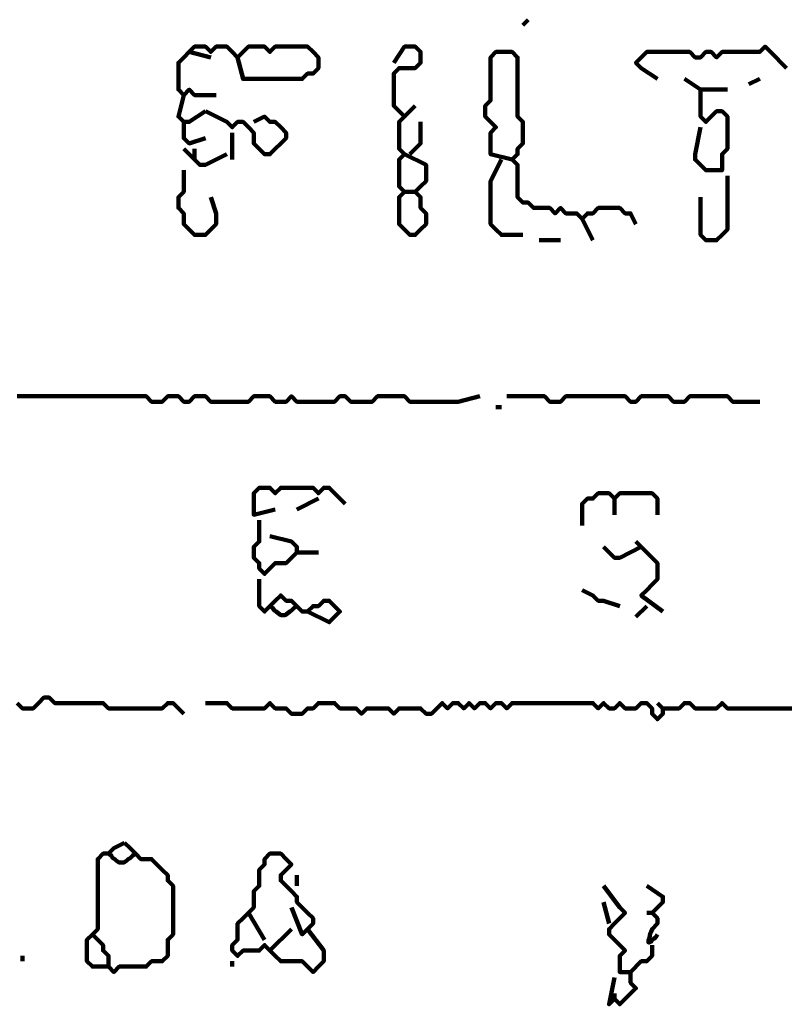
# Model space of a CAD drawing. Header units: metres. Extents: x 1959 to 4131, y 3282 to 4313.
# Tile 240 of 256: x 2407.28 to 2408.6, y 4306.59 to 4308.28. Entities that reach past the tile are written whole.
import ezdxf

# ---------------------------------------------------------------- set-up
doc = ezdxf.new("R2010")
doc.units = ezdxf.units.M
doc.layers.add('P', color=250, linetype='Continuous', lineweight=100)

msp = doc.modelspace()

# ---------------------------------------------------------------- linework, layer by layer
at = {"layer": 'P', "color": 0, "linetype": 'Continuous'}
for points in [[(2408.1522, 4308.281), (2408.143, 4308.2718)], [(2407.6168, 4308.1518), (2407.5799, 4308.1518), (2407.5707, 4308.161), (2407.5614, 4308.1518), (2407.5522, 4308.161), (2407.5522, 4308.1703), (2407.5522, 4308.1795), (2407.5522, 4308.1887), (2407.5522, 4308.198), (2407.5522, 4308.2072), (2407.5614, 4308.2164), (2407.5707, 4308.2257), (2407.5799, 4308.2349), (2407.5891, 4308.2349), (2407.5983, 4308.2349), (2407.6076, 4308.2257), (2407.6168, 4308.2349), (2407.626, 4308.2349), (2407.6353, 4308.2349), (2407.6445, 4308.2257), (2407.6537, 4308.2164), (2407.663, 4308.2257), (2407.6722, 4308.2349), (2407.6814, 4308.2349), (2407.6907, 4308.2349), (2407.6999, 4308.2349), (2407.7091, 4308.2257), (2407.7183, 4308.2349), (2407.7276, 4308.2349), (2407.7368, 4308.2349), (2407.746, 4308.2349), (2407.7553, 4308.2349), (2407.7645, 4308.2349), (2407.7737, 4308.2349), (2407.783, 4308.2257), (2407.7922, 4308.2164), (2407.7922, 4308.2072), (2407.7922, 4308.198), (2407.783, 4308.1887), (2407.7737, 4308.1887), (2407.7645, 4308.1795), (2407.7553, 4308.1795), (2407.746, 4308.1795), (2407.7368, 4308.1795), (2407.7276, 4308.1795), (2407.7183, 4308.1795), (2407.7091, 4308.1795), (2407.6999, 4308.1795), (2407.6907, 4308.1795), (2407.6814, 4308.1795), (2407.6722, 4308.1795), (2407.663, 4308.1795), (2407.6537, 4308.2164)], [(2407.9214, 4308.2072), (2407.9399, 4308.2349), (2407.9491, 4308.2349), (2407.9583, 4308.2349), (2407.9676, 4308.2257), (2407.9676, 4308.2164), (2407.9676, 4308.2072), (2407.9583, 4308.198), (2407.9491, 4308.198), (2407.9399, 4308.198), (2407.9307, 4308.198), (2407.9214, 4308.1887), (2407.9214, 4308.1795), (2407.9214, 4308.1703), (2407.9214, 4308.161), (2407.9214, 4308.1518), (2407.9214, 4308.1426), (2407.9214, 4308.1334), (2407.9307, 4308.1241), (2407.9399, 4308.1149), (2407.9307, 4308.1057), (2407.9307, 4308.0964), (2407.9307, 4308.0872), (2407.9307, 4308.078), (2407.9307, 4308.0687), (2407.9307, 4308.0595), (2407.9399, 4308.0503), (2407.9307, 4308.041), (2407.9307, 4308.0318), (2407.9307, 4308.0226), (2407.9307, 4308.0134), (2407.9307, 4308.0041), (2407.9307, 4307.9949), (2407.9399, 4307.9857), (2407.9307, 4307.9764), (2407.9307, 4307.9672), (2407.9307, 4307.958), (2407.9307, 4307.9487), (2407.9307, 4307.9395), (2407.9307, 4307.9303), (2407.9399, 4307.921), (2407.9491, 4307.9118), (2407.9583, 4307.9118), (2407.9676, 4307.921), (2407.9768, 4307.9303), (2407.9768, 4307.9395), (2407.9768, 4307.9487), (2407.9676, 4307.958), (2407.9676, 4307.9672), (2407.9676, 4307.9764), (2407.9583, 4307.9857), (2407.9676, 4307.9949), (2407.9768, 4308.0041), (2407.9768, 4308.0134), (2407.9768, 4308.0226), (2407.9768, 4308.0318), (2407.9399, 4308.0503)], [(2408.3737, 4308.1795), (2408.346, 4308.198), (2408.3368, 4308.2072), (2408.346, 4308.2164), (2408.3553, 4308.2257), (2408.3645, 4308.2257), (2408.3737, 4308.2257), (2408.383, 4308.2257), (2408.3922, 4308.2257), (2408.4014, 4308.2257), (2408.4107, 4308.2257), (2408.4199, 4308.2257), (2408.4291, 4308.2257), (2408.4383, 4308.2164), (2408.4476, 4308.2164), (2408.4568, 4308.2257), (2408.466, 4308.2257), (2408.4753, 4308.2164), (2408.4845, 4308.2257), (2408.4937, 4308.2257), (2408.503, 4308.2257), (2408.5122, 4308.2257), (2408.5214, 4308.2257), (2408.5307, 4308.2257), (2408.5399, 4308.2257), (2408.5491, 4308.2257), (2408.5583, 4308.2349), (2408.5676, 4308.2257), (2408.5953, 4308.198)], [(2407.5707, 4308.2257), (2407.6076, 4308.2164)], [(2408.1245, 4308.041), (2408.0876, 4308.0503), (2408.0876, 4308.0595), (2408.0876, 4308.0687), (2408.0876, 4308.078), (2408.0876, 4308.0872), (2408.0968, 4308.0964), (2408.0876, 4308.1057), (2408.0783, 4308.1149), (2408.0783, 4308.1241), (2408.0783, 4308.1334), (2408.0876, 4308.1426), (2408.0876, 4308.1518), (2408.0876, 4308.161), (2408.0876, 4308.1703), (2408.0876, 4308.1795), (2408.0876, 4308.1887), (2408.0876, 4308.198), (2408.0876, 4308.2072), (2408.0876, 4308.2164), (2408.0968, 4308.2257), (2408.106, 4308.2257), (2408.1153, 4308.2257), (2408.1245, 4308.2257), (2408.1337, 4308.2164), (2408.1337, 4308.2072), (2408.1337, 4308.198), (2408.1337, 4308.1887), (2408.1337, 4308.1795), (2408.1337, 4308.1703), (2408.1337, 4308.161), (2408.1337, 4308.1518), (2408.1337, 4308.1426), (2408.1337, 4308.1334), (2408.1337, 4308.1241), (2408.1337, 4308.1149), (2408.143, 4308.1057), (2408.143, 4308.0964), (2408.143, 4308.0872), (2408.143, 4308.078), (2408.143, 4308.0687), (2408.1337, 4308.0595), (2408.1337, 4308.0503), (2408.1245, 4308.041), (2408.1337, 4308.0318), (2408.1337, 4308.0226), (2408.1337, 4308.0134), (2408.1337, 4308.0041), (2408.1337, 4307.9949), (2408.1337, 4307.9857), (2408.1337, 4307.9764), (2408.143, 4307.9672), (2408.1522, 4307.9672), (2408.1614, 4307.958), (2408.1707, 4307.958), (2408.1799, 4307.958), (2408.1891, 4307.958), (2408.1983, 4307.9487), (2408.2076, 4307.958), (2408.2168, 4307.9487), (2408.226, 4307.9487), (2408.2353, 4307.9487), (2408.2445, 4307.9395), (2408.2537, 4307.9487), (2408.263, 4307.9487), (2408.2722, 4307.958), (2408.2814, 4307.958), (2408.2907, 4307.958), (2408.2999, 4307.958), (2408.3091, 4307.958), (2408.3183, 4307.9487), (2408.3276, 4307.9487), (2408.3368, 4307.9303)], [(2408.4199, 4308.1795), (2408.4476, 4308.161), (2408.4568, 4308.161), (2408.4937, 4308.161)], [(2408.5307, 4308.1703), (2408.5491, 4308.1795)], [(2407.5614, 4308.1518), (2407.5522, 4308.1149), (2407.5614, 4308.1057), (2407.5707, 4308.1057), (2407.5983, 4308.1241)], [(2408.4476, 4308.161), (2408.4476, 4308.1241), (2408.4476, 4308.1149), (2408.4568, 4308.1057), (2408.466, 4308.1149), (2408.4753, 4308.1241), (2408.4845, 4308.1241), (2408.4937, 4308.1149), (2408.4937, 4308.1057), (2408.4937, 4308.0964), (2408.4937, 4308.0872), (2408.4937, 4308.078), (2408.4937, 4308.0687), (2408.4937, 4308.0595), (2408.4845, 4308.0503), (2408.4845, 4308.041), (2408.4845, 4308.0318), (2408.4845, 4308.0226), (2408.4753, 4308.0226), (2408.466, 4308.0226), (2408.4568, 4308.0226), (2408.4476, 4308.0318), (2408.4383, 4308.041), (2408.4383, 4308.0503), (2408.4476, 4308.0964)], [(2407.9583, 4308.1334), (2407.9399, 4308.1149)], [(2407.5983, 4308.1241), (2407.6353, 4308.1057), (2407.6445, 4308.0964), (2407.6537, 4308.1057), (2407.663, 4308.1057), (2407.6722, 4308.0964), (2407.6814, 4308.0872), (2407.6814, 4308.078), (2407.6814, 4308.0687), (2407.6907, 4308.0595), (2407.6999, 4308.0503), (2407.7091, 4308.0503), (2407.7183, 4308.0595), (2407.7276, 4308.0687), (2407.7368, 4308.078), (2407.7368, 4308.0872), (2407.7276, 4308.0964), (2407.7183, 4308.1057), (2407.7091, 4308.1057), (2407.6999, 4308.1149), (2407.6814, 4308.1057)], [(2407.5614, 4308.1057), (2407.5614, 4308.0872), (2407.5614, 4308.078), (2407.5707, 4308.0687), (2407.5983, 4308.078)], [(2407.9676, 4308.1057), (2407.9676, 4308.0872), (2407.9676, 4308.078), (2407.9676, 4308.0687), (2407.9491, 4308.0503)], [(2407.6445, 4308.0872), (2407.6445, 4308.041)], [(2407.5614, 4308.0595), (2407.5799, 4308.041), (2407.5891, 4308.0318), (2407.5983, 4308.0318), (2407.6353, 4308.0503)], [(2407.5799, 4308.0595), (2407.5799, 4308.041)], [(2408.106, 4308.041), (2408.0876, 4308.0041), (2408.0876, 4307.9949), (2408.0876, 4307.9857), (2408.0876, 4307.9764), (2408.0876, 4307.9672), (2408.0876, 4307.958), (2408.0876, 4307.9487), (2408.0876, 4307.9395), (2408.0876, 4307.9303), (2408.0968, 4307.921), (2408.106, 4307.9118), (2408.143, 4307.9118)], [(2407.5614, 4308.0226), (2407.5614, 4307.9857), (2407.5522, 4307.9764), (2407.5522, 4307.9672), (2407.5522, 4307.958), (2407.5614, 4307.9487), (2407.5614, 4307.9395), (2407.5614, 4307.9303), (2407.5707, 4307.921), (2407.5799, 4307.9118), (2407.5891, 4307.9118), (2407.5983, 4307.9118), (2407.6076, 4307.921), (2407.6168, 4307.9303), (2407.6168, 4307.9395), (2407.6168, 4307.9487), (2407.6076, 4307.9764)], [(2408.4937, 4308.0134), (2408.4937, 4307.9764), (2408.4937, 4307.9672), (2408.4937, 4307.958), (2408.4937, 4307.9487), (2408.4937, 4307.9395), (2408.4937, 4307.9303), (2408.4937, 4307.921), (2408.4845, 4307.9118), (2408.4753, 4307.9026), (2408.466, 4307.9026), (2408.4568, 4307.9026), (2408.4476, 4307.9118), (2408.4476, 4307.921), (2408.4476, 4307.9303), (2408.4476, 4307.9395), (2408.4476, 4307.9764)], [(2407.9399, 4307.9857), (2407.9583, 4307.9857)], [(2408.2445, 4307.9395), (2408.263, 4307.9026)], [(2408.1707, 4307.9026), (2408.2076, 4307.9026)], [(2407.2753, 4307.6349), (2407.2845, 4307.6349), (2407.2937, 4307.6349), (2407.303, 4307.6349), (2407.3122, 4307.6349), (2407.3214, 4307.6349), (2407.3307, 4307.6349), (2407.3399, 4307.6349), (2407.3491, 4307.6349), (2407.3583, 4307.6349), (2407.3676, 4307.6349), (2407.3768, 4307.6349), (2407.386, 4307.6349), (2407.3953, 4307.6349), (2407.4045, 4307.6349), (2407.4137, 4307.6349), (2407.423, 4307.6349), (2407.4322, 4307.6349), (2407.4414, 4307.6349), (2407.4507, 4307.6349), (2407.4599, 4307.6349), (2407.4691, 4307.6349), (2407.4783, 4307.6349), (2407.4876, 4307.6349), (2407.4968, 4307.6349), (2407.506, 4307.6257), (2407.5153, 4307.6257), (2407.5245, 4307.6257), (2407.5337, 4307.6349), (2407.543, 4307.6349), (2407.5522, 4307.6349), (2407.5614, 4307.6257), (2407.5707, 4307.6257), (2407.5799, 4307.6349), (2407.5891, 4307.6349), (2407.5983, 4307.6349), (2407.6076, 4307.6257), (2407.6168, 4307.6257), (2407.626, 4307.6257), (2407.6353, 4307.6257), (2407.6445, 4307.6257), (2407.6537, 4307.6257), (2407.663, 4307.6257), (2407.6722, 4307.6257), (2407.6814, 4307.6349), (2407.6907, 4307.6349), (2407.6999, 4307.6349), (2407.7091, 4307.6349), (2407.7183, 4307.6257), (2407.7276, 4307.6257), (2407.7368, 4307.6257), (2407.746, 4307.6349), (2407.7553, 4307.6257), (2407.7645, 4307.6257), (2407.7737, 4307.6257), (2407.783, 4307.6257), (2407.7922, 4307.6257), (2407.8014, 4307.6257), (2407.8107, 4307.6257), (2407.8199, 4307.6257), (2407.8291, 4307.6349), (2407.8383, 4307.6349), (2407.8476, 4307.6257), (2407.8568, 4307.6257), (2407.866, 4307.6257), (2407.8753, 4307.6257), (2407.8845, 4307.6257), (2407.8937, 4307.6349), (2407.903, 4307.6349), (2407.9122, 4307.6349), (2407.9214, 4307.6349), (2407.9307, 4307.6349), (2407.9399, 4307.6349), (2407.9491, 4307.6257), (2407.9583, 4307.6257), (2407.9676, 4307.6257), (2407.9768, 4307.6257), (2407.986, 4307.6257), (2407.9953, 4307.6257), (2408.0045, 4307.6257), (2408.0137, 4307.6257), (2408.023, 4307.6257), (2408.0322, 4307.6257), (2408.0691, 4307.6349)], [(2408.1153, 4307.6349), (2408.1522, 4307.6349), (2408.1614, 4307.6349), (2408.1707, 4307.6349), (2408.1799, 4307.6349), (2408.1891, 4307.6257), (2408.1983, 4307.6257), (2408.2076, 4307.6257), (2408.2168, 4307.6349), (2408.226, 4307.6349), (2408.2353, 4307.6349), (2408.2445, 4307.6349), (2408.2537, 4307.6349), (2408.263, 4307.6349), (2408.2722, 4307.6349), (2408.2814, 4307.6349), (2408.2907, 4307.6349), (2408.2999, 4307.6349), (2408.3091, 4307.6349), (2408.3183, 4307.6349), (2408.3276, 4307.6257), (2408.3368, 4307.6257), (2408.346, 4307.6349), (2408.3553, 4307.6349), (2408.3645, 4307.6349), (2408.3737, 4307.6349), (2408.383, 4307.6349), (2408.3922, 4307.6349), (2408.4014, 4307.6257), (2408.4107, 4307.6257), (2408.4199, 4307.6257), (2408.4291, 4307.6349), (2408.4383, 4307.6349), (2408.4476, 4307.6349), (2408.4568, 4307.6349), (2408.466, 4307.6349), (2408.4753, 4307.6349), (2408.4845, 4307.6349), (2408.4937, 4307.6349), (2408.503, 4307.6257), (2408.5491, 4307.6257)], [(2408.0968, 4307.6164), (2408.106, 4307.6164)], [(2407.7183, 4307.441), (2407.6814, 4307.4318), (2407.6814, 4307.441), (2407.6814, 4307.4503), (2407.6814, 4307.4595), (2407.6814, 4307.4687), (2407.6907, 4307.478), (2407.6999, 4307.478), (2407.7091, 4307.478), (2407.7183, 4307.4687), (2407.7276, 4307.478), (2407.7368, 4307.478), (2407.746, 4307.478), (2407.7553, 4307.478), (2407.7645, 4307.478), (2407.7737, 4307.478), (2407.783, 4307.478), (2407.7922, 4307.4687), (2407.8014, 4307.478), (2407.8107, 4307.478), (2407.8383, 4307.4503)], [(2407.7922, 4307.4595), (2407.7553, 4307.441)], [(2408.2445, 4307.4134), (2408.2445, 4307.4503), (2408.2537, 4307.4595), (2408.263, 4307.4595), (2408.2722, 4307.4687), (2408.2814, 4307.4687), (2408.2907, 4307.4687), (2408.2999, 4307.4595), (2408.3091, 4307.4687), (2408.3183, 4307.4687), (2408.3276, 4307.4687), (2408.3368, 4307.4687), (2408.346, 4307.4687), (2408.3553, 4307.4687), (2408.3645, 4307.4687), (2408.3737, 4307.4595), (2408.3737, 4307.4318)], [(2408.2999, 4307.4595), (2408.2999, 4307.4318)], [(2407.6907, 4307.4226), (2407.6907, 4307.3857), (2407.6814, 4307.3764), (2407.6814, 4307.3672), (2407.6814, 4307.358), (2407.6907, 4307.3487), (2407.6907, 4307.3395), (2407.6999, 4307.3303), (2407.7091, 4307.3395), (2407.7183, 4307.3487), (2407.7276, 4307.3487), (2407.7368, 4307.3487), (2407.746, 4307.358), (2407.7553, 4307.3672), (2407.7553, 4307.3764), (2407.746, 4307.3857), (2407.7091, 4307.3949)], [(2408.2814, 4307.3764), (2408.2999, 4307.358), (2408.3091, 4307.358), (2408.346, 4307.3764)], [(2408.3368, 4307.3857), (2408.3737, 4307.3487), (2408.3737, 4307.3395), (2408.3737, 4307.3303), (2408.3737, 4307.321), (2408.3645, 4307.3118), (2408.3553, 4307.3026), (2408.346, 4307.2934), (2408.383, 4307.2657)], [(2407.7553, 4307.3672), (2407.7922, 4307.3672)], [(2407.6907, 4307.321), (2407.6907, 4307.2841), (2407.6907, 4307.2749), (2407.6999, 4307.2657), (2407.7091, 4307.2749), (2407.7183, 4307.2841), (2407.7276, 4307.2934), (2407.7368, 4307.2841), (2407.746, 4307.2841), (2407.7553, 4307.2749), (2407.7645, 4307.2657), (2407.7737, 4307.2657), (2407.783, 4307.2749), (2407.7922, 4307.2749), (2407.8014, 4307.2841), (2407.8107, 4307.2841), (2407.8199, 4307.2749), (2407.8291, 4307.2657), (2407.8199, 4307.2564), (2407.8107, 4307.2472), (2407.7737, 4307.2657)], [(2408.2445, 4307.3026), (2408.263, 4307.2934), (2408.2722, 4307.2841), (2408.2814, 4307.2841), (2408.3091, 4307.2749)], [(2407.7091, 4307.2749), (2407.7137, 4307.2718), (2407.7168, 4307.2672), (2407.7199, 4307.2657), (2407.723, 4307.2626), (2407.7276, 4307.2595), (2407.7322, 4307.2595), (2407.7353, 4307.2595), (2407.7399, 4307.2626), (2407.743, 4307.2657), (2407.746, 4307.2672), (2407.7507, 4307.2718), (2407.7553, 4307.2749)], [(2408.3553, 4307.2749), (2408.3368, 4307.2564)], [(2407.2753, 4307.1087), (2407.2845, 4307.0995), (2407.2937, 4307.0995), (2407.303, 4307.0995), (2407.3122, 4307.1087), (2407.3214, 4307.118), (2407.3307, 4307.118), (2407.3399, 4307.1087), (2407.3491, 4307.1087), (2407.3583, 4307.1087), (2407.3676, 4307.1087), (2407.3768, 4307.1087), (2407.386, 4307.1087), (2407.3953, 4307.1087), (2407.4045, 4307.1087), (2407.4137, 4307.1087), (2407.423, 4307.1087), (2407.4322, 4307.0995), (2407.4414, 4307.0995), (2407.4507, 4307.0995), (2407.4599, 4307.0995), (2407.4691, 4307.0995), (2407.4783, 4307.0995), (2407.4876, 4307.0995), (2407.4968, 4307.0995), (2407.506, 4307.0995), (2407.5153, 4307.0995), (2407.5245, 4307.0995), (2407.5337, 4307.1087), (2407.543, 4307.1087), (2407.5614, 4307.0903)], [(2407.5983, 4307.1087), (2407.6353, 4307.1087), (2407.6445, 4307.0995), (2407.6537, 4307.0995), (2407.663, 4307.0995), (2407.6722, 4307.0995), (2407.6814, 4307.0995), (2407.6907, 4307.0995), (2407.6999, 4307.0995), (2407.7091, 4307.1087), (2407.7183, 4307.0995), (2407.7276, 4307.0995), (2407.7368, 4307.0995), (2407.746, 4307.0903), (2407.7553, 4307.0903), (2407.7645, 4307.0903), (2407.7737, 4307.0995), (2407.783, 4307.0995), (2407.7922, 4307.1087), (2407.8014, 4307.1087), (2407.8107, 4307.1087), (2407.8199, 4307.1087), (2407.8291, 4307.0995), (2407.8383, 4307.0995), (2407.8476, 4307.0995), (2407.8568, 4307.0995), (2407.866, 4307.0903), (2407.8753, 4307.0995), (2407.8845, 4307.0995), (2407.8937, 4307.0995), (2407.903, 4307.0995), (2407.9122, 4307.0995), (2407.9214, 4307.0903), (2407.9307, 4307.0995), (2407.9399, 4307.0995), (2407.9491, 4307.0995), (2407.9583, 4307.0995), (2407.9676, 4307.0995), (2407.9768, 4307.0903), (2407.986, 4307.0903), (2407.9953, 4307.0995), (2408.0045, 4307.1087), (2408.0137, 4307.0995), (2408.023, 4307.1087), (2408.0322, 4307.1087), (2408.0414, 4307.0995), (2408.0507, 4307.1087), (2408.0599, 4307.0995), (2408.0691, 4307.1087), (2408.0783, 4307.1087), (2408.0876, 4307.0995), (2408.0968, 4307.1087), (2408.106, 4307.1087), (2408.1153, 4307.0995), (2408.1245, 4307.1087), (2408.1337, 4307.1087), (2408.143, 4307.1087), (2408.1522, 4307.1087), (2408.1614, 4307.1087), (2408.1707, 4307.1087), (2408.1799, 4307.1087), (2408.1891, 4307.1087), (2408.1983, 4307.1087), (2408.2076, 4307.1087), (2408.2168, 4307.1087), (2408.226, 4307.1087), (2408.2353, 4307.1087), (2408.2445, 4307.1087), (2408.2537, 4307.1087), (2408.263, 4307.1087), (2408.2722, 4307.0995), (2408.2814, 4307.1087), (2408.2907, 4307.0995), (2408.2999, 4307.0995), (2408.3091, 4307.1087), (2408.3183, 4307.0995), (2408.3276, 4307.0995), (2408.3368, 4307.0995), (2408.346, 4307.1087), (2408.3553, 4307.1087), (2408.3645, 4307.0995), (2408.3645, 4307.0903), (2408.3737, 4307.081), (2408.383, 4307.0903), (2408.383, 4307.0995), (2408.3922, 4307.0995), (2408.4014, 4307.0995), (2408.4107, 4307.0995), (2408.4199, 4307.1087), (2408.4291, 4307.1087), (2408.4383, 4307.0995), (2408.4476, 4307.0995), (2408.4568, 4307.0995), (2408.466, 4307.0995), (2408.4753, 4307.0995), (2408.4845, 4307.1087), (2408.4937, 4307.0995), (2408.503, 4307.0995), (2408.5122, 4307.0995), (2408.5214, 4307.0995), (2408.5307, 4307.0995), (2408.5399, 4307.0995), (2408.5491, 4307.0995), (2408.5583, 4307.0995), (2408.5676, 4307.0995), (2408.5768, 4307.0995), (2408.586, 4307.0995), (2408.5953, 4307.0995), (2408.6045, 4307.0995)], [(2408.3737, 4307.1087), (2408.383, 4307.0995)], [(2407.4599, 4306.8687), (2407.4691, 4306.8595), (2407.4783, 4306.8503), (2407.4876, 4306.841), (2407.4968, 4306.841), (2407.506, 4306.841), (2407.5153, 4306.8318), (2407.5245, 4306.8226), (2407.5337, 4306.8134), (2407.5337, 4306.8041), (2407.543, 4306.7949), (2407.543, 4306.7857), (2407.543, 4306.7764), (2407.543, 4306.7672), (2407.543, 4306.758), (2407.543, 4306.7487), (2407.543, 4306.7395), (2407.543, 4306.7303), (2407.543, 4306.721), (2407.543, 4306.7118), (2407.5337, 4306.7026), (2407.5337, 4306.6934), (2407.5337, 4306.6841), (2407.5337, 4306.6749), (2407.5245, 4306.6657), (2407.5153, 4306.6657), (2407.506, 4306.6657), (2407.4968, 4306.6564), (2407.4876, 4306.6564), (2407.4783, 4306.6564), (2407.4691, 4306.6564), (2407.4599, 4306.6564), (2407.4507, 4306.6564), (2407.4414, 4306.6472), (2407.4322, 4306.6564), (2407.423, 4306.6564), (2407.4137, 4306.6564), (2407.4045, 4306.6564), (2407.3953, 4306.6657), (2407.3953, 4306.6749), (2407.3953, 4306.6841), (2407.3953, 4306.6934), (2407.3953, 4306.7026), (2407.4045, 4306.7118), (2407.4137, 4306.721), (2407.4137, 4306.7303), (2407.4137, 4306.7395), (2407.4137, 4306.7487), (2407.4137, 4306.758), (2407.4137, 4306.7672), (2407.4137, 4306.7764), (2407.4137, 4306.7857), (2407.4137, 4306.7949), (2407.4137, 4306.8041), (2407.4137, 4306.8134), (2407.4137, 4306.8226), (2407.4137, 4306.8318), (2407.4137, 4306.841), (2407.423, 4306.8503), (2407.4322, 4306.8503), (2407.4414, 4306.8595), (2407.4599, 4306.8687)], [(2407.4322, 4306.8503), (2407.4368, 4306.8472), (2407.4399, 4306.8426), (2407.443, 4306.841), (2407.446, 4306.838), (2407.4507, 4306.8349), (2407.4553, 4306.8349), (2407.4583, 4306.8349), (2407.463, 4306.838), (2407.466, 4306.841), (2407.4691, 4306.8426), (2407.4737, 4306.8472), (2407.4783, 4306.8503)], [(2407.7737, 4306.721), (2407.8014, 4306.6841), (2407.8014, 4306.6749), (2407.8014, 4306.6657), (2407.7922, 4306.6564), (2407.783, 4306.6472), (2407.7737, 4306.6564), (2407.7645, 4306.6657), (2407.7553, 4306.6657), (2407.746, 4306.6657), (2407.7368, 4306.6657), (2407.7276, 4306.6657), (2407.7183, 4306.6749), (2407.7091, 4306.6841), (2407.6999, 4306.6934), (2407.6907, 4306.6841), (2407.6814, 4306.6841), (2407.6722, 4306.6841), (2407.663, 4306.6841), (2407.6537, 4306.6749), (2407.6445, 4306.6841), (2407.6445, 4306.6934), (2407.6537, 4306.7026), (2407.6537, 4306.7118), (2407.6537, 4306.721), (2407.6537, 4306.7303), (2407.663, 4306.7395), (2407.6722, 4306.7487), (2407.6814, 4306.758), (2407.6814, 4306.7672), (2407.6814, 4306.7764), (2407.6814, 4306.7857), (2407.6907, 4306.7949), (2407.6907, 4306.8041), (2407.6907, 4306.8134), (2407.6907, 4306.8226), (2407.6999, 4306.8318), (2407.6999, 4306.841), (2407.7091, 4306.8503), (2407.7183, 4306.8503), (2407.7276, 4306.8503), (2407.7368, 4306.841), (2407.746, 4306.8318), (2407.7368, 4306.8226), (2407.7276, 4306.8134), (2407.7276, 4306.8041), (2407.7368, 4306.7949), (2407.746, 4306.7857), (2407.7553, 4306.7764), (2407.7553, 4306.7672), (2407.7645, 4306.758), (2407.7737, 4306.7487), (2407.783, 4306.7395), (2407.783, 4306.7303), (2407.7737, 4306.721), (2407.7645, 4306.7118), (2407.746, 4306.758)], [(2407.7553, 4306.8134), (2407.7553, 4306.7949)], [(2408.2814, 4306.7949), (2408.3091, 4306.758), (2408.3183, 4306.7487), (2408.3091, 4306.7395), (2408.2999, 4306.7303), (2408.2907, 4306.721), (2408.2907, 4306.7118), (2408.2999, 4306.7026), (2408.3091, 4306.6934), (2408.3183, 4306.6841), (2408.3091, 4306.6749), (2408.3091, 4306.6657), (2408.3091, 4306.6564), (2408.3091, 4306.6472), (2408.3183, 4306.6472), (2408.3276, 4306.6472), (2408.3276, 4306.638), (2408.3276, 4306.6287), (2408.3368, 4306.6195), (2408.3276, 4306.6103), (2408.3183, 4306.601), (2408.3091, 4306.5918), (2408.2999, 4306.601), (2408.2907, 4306.5918), (2408.2999, 4306.638)], [(2408.3553, 4306.7949), (2408.383, 4306.7764), (2408.383, 4306.7672), (2408.3737, 4306.758), (2408.3645, 4306.7487), (2408.3737, 4306.7395), (2408.3737, 4306.7303), (2408.3645, 4306.721), (2408.363, 4306.7164), (2408.3614, 4306.7134), (2408.3599, 4306.7057), (2408.3583, 4306.701), (2408.3583, 4306.698), (2408.3599, 4306.698), (2408.363, 4306.6995), (2408.3645, 4306.7026), (2408.3676, 4306.7041), (2408.3707, 4306.7072), (2408.3737, 4306.7118)], [(2408.2814, 4306.7672), (2408.2907, 4306.7303)], [(2407.6722, 4306.7487), (2407.6999, 4306.7026)], [(2408.3553, 4306.7487), (2408.3645, 4306.7487)], [(2407.4045, 4306.7118), (2407.423, 4306.6934), (2407.423, 4306.6841), (2407.4322, 4306.6749), (2407.4322, 4306.6564)], [(2407.746, 4306.721), (2407.7091, 4306.6841)], [(2408.3645, 4306.6934), (2408.3645, 4306.6749), (2408.3553, 4306.6657), (2408.346, 4306.6657), (2408.3276, 4306.6472)], [(2407.2845, 4306.6749), (2407.2845, 4306.6657)], [(2407.6445, 4306.6657), (2407.6445, 4306.6564)], [(2408.2999, 4306.6103), (2408.2999, 4306.601)]]:
    msp.add_lwpolyline(points, dxfattribs=at)

doc.saveas('drawing.dxf')
